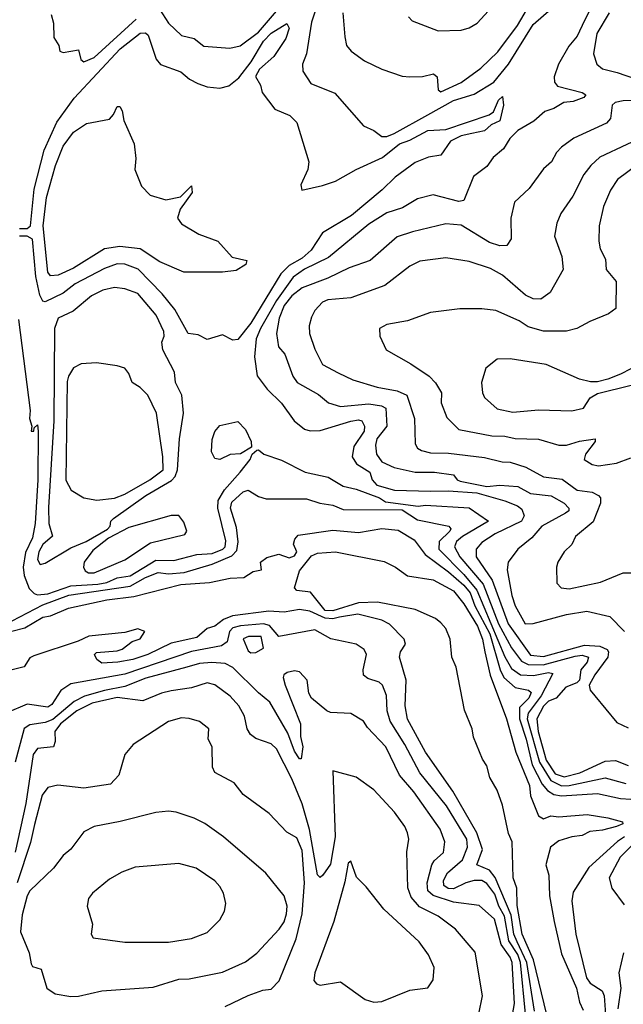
# Model space of a CAD drawing. Extents: x 1246230 to 1426786, y 660032 to 763141.
# Tile 182 of 256: x 1301945 to 1304296, y 716762 to 720598. Entities that reach past the tile are written whole.
import ezdxf

# ---------------------------------------------------------------- set-up
doc = ezdxf.new("R2010")
doc.units = 0

msp = doc.modelspace()

# ---------------------------------------------------------------- linework, layer by layer
at = {"layer": '0CON10XD'}
for points in [[(1303105, 720658.1), (1303082, 720588), (1303062.4, 720465), (1303046.9, 720425), (1303048, 720398), (1303079.5, 720349.5), (1303172.4, 720312.4), (1303284.6, 720184.6), (1303325, 720167.1), (1303355, 720143.1), (1303375, 720143.3), (1303403.1, 720155), (1303535, 720226.9), (1303635, 720283.4), (1303715, 720307.5), (1303791, 720355), (1303848.9, 720425), (1303945, 720579.3), (1304015, 720640.4)], [(1303203.1, 720625), (1303211.4, 720531.4), (1303217.9, 720497.9), (1303236.1, 720476.1), (1303287.7, 720437.7), (1303355, 720405.6), (1303435, 720378.6), (1303465, 720375.6), (1303513.6, 720376.4), (1303557.3, 720387.3), (1303571.2, 720375), (1303574.3, 720325), (1303585, 720317.1), (1303665, 720353.5), (1303740.7, 720409.3), (1303807.1, 720472.9), (1303884.4, 720575), (1303945, 720680.7)], [(1302068, 720618), (1302076.7, 720585), (1302078.3, 720528.3), (1302097.3, 720497.3), (1302101.2, 720475), (1302115, 720470.6), (1302175, 720481.2), (1302183.1, 720443.1), (1302195, 720434.3), (1302235, 720450.8), (1302399.5, 720600.5)], [(1302489.3, 720639.3), (1302524.8, 720584.8), (1302575, 720536.5), (1302625, 720524.6), (1302662.5, 720495), (1302763.2, 720486.8), (1302803.4, 720496.6), (1302875, 720549), (1302945, 720631.9)], [(1304165.4, 720635), (1304144.8, 720595.2), (1304116.5, 720533.5), (1304084.3, 720495), (1304043.2, 720425), (1304026.4, 720375), (1304027.5, 720355), (1304039.7, 720339.7), (1304135, 720314.5), (1304150, 720305), (1304142.2, 720295), (1304100.9, 720279.1), (1304064.8, 720275.2), (1304025, 720251.8), (1303989.8, 720240.2), (1303946.9, 720203.1), (1303885, 720166.7), (1303854.4, 720135), (1303829.4, 720095), (1303789.3, 720060.7), (1303765, 720026.5), (1303712.8, 719987.2), (1303675, 719894.3), (1303655, 719890), (1303555, 719915.2), (1303495, 719899.7), (1303435.7, 719865), (1303374.8, 719845.2), (1303305, 719801.1), (1303148.2, 719671.8), (1303055, 719626.6), (1303009.8, 719595), (1302945.3, 719504.7), (1302882.5, 719395), (1302866.6, 719355), (1302860, 719285), (1302870.7, 719210.7), (1302908.5, 719158.5), (1302965, 719104.6), (1303013.9, 719035), (1303055, 719002.9), (1303076.9, 718996.9), (1303115, 718997.7), (1303235, 719034.5), (1303265, 719039.2), (1303277.1, 719035), (1303288.3, 719015), (1303286.5, 718995), (1303246.8, 718935), (1303240.6, 718895), (1303257.3, 718867.3), (1303308.9, 718835), (1303317.5, 718805), (1303336.4, 718785), (1303405, 718765.3), (1303545, 718761.2), (1303615, 718763.1), (1303725, 718754.7), (1303835, 718724.3), (1303884.1, 718704.1), (1303900.8, 718690.8), (1303909.4, 718665), (1303899.8, 718645), (1303796.9, 718595), (1303745, 718561), (1303723, 718535), (1303722.4, 718505), (1303785.4, 718415), (1303847.4, 718245), (1303935, 718123), (1303985, 718117.7), (1304145, 718161.4), (1304205, 718158), (1304232.8, 718145), (1304238.3, 718135), (1304235.4, 718114.6), (1304184.6, 718045.4), (1304162.8, 718005), (1304166.1, 717986.1), (1304185, 717964), (1304270.1, 717860.1), (1304315, 717838.8)], [(1303458.9, 720608.9), (1303473.2, 720593.2), (1303575, 720554.4), (1303665, 720556.7), (1303695, 720566), (1303726.1, 720585), (1303785, 720647.8)], [(1304241, 720625), (1304193.2, 720545), (1304179.7, 720465), (1304192.7, 720425), (1304215, 720406.2), (1304272.5, 720392.5), (1304415, 720343.7)], [(1301944.9, 719785.1), (1301975, 719784.8), (1301987.9, 719795), (1302001.9, 719938.1), (1302040.3, 720089.7), (1302090.6, 720199.4), (1302157.5, 720292.5), (1302336.6, 720485), (1302415, 720546), (1302435, 720547.2), (1302445, 720537.7), (1302476.7, 720445), (1302493.5, 720423.5), (1302572.5, 720395), (1302606.2, 720366.2), (1302639.2, 720349.2), (1302675, 720336.8), (1302725, 720330.8), (1302759.6, 720340.4), (1302798.3, 720371.7), (1302846.4, 720433.6), (1302894.6, 720515), (1302925, 720546.2), (1302985, 720583.1), (1302995.2, 720565), (1302981.9, 720525), (1302935, 720454.5), (1302878.6, 720405), (1302863.6, 720376.4), (1302882.8, 720342.8), (1302890, 720315), (1302939.2, 720249.2), (1302996.7, 720225), (1303025, 720197.5), (1303071.4, 720045), (1303067.3, 720015), (1303040.5, 719955), (1303044.3, 719934.3), (1303125, 719952), (1303175, 719969.7), (1303255, 720014.8), (1303358.4, 720061.6), (1303423.8, 720115), (1303465, 720128.3), (1303535, 720166), (1303605, 720170.3), (1303772.9, 720227.1), (1303790.8, 720239.2), (1303809.2, 720285), (1303825, 720299.5), (1303829.6, 720265), (1303815, 720204.7), (1303781.7, 720188.3), (1303755, 720165.8), (1303705.6, 720155), (1303665, 720145.6), (1303622.5, 720125), (1303585, 720070.9), (1303537.1, 720062.9), (1303485, 720041.9), (1303406.9, 719985), (1303356.4, 719935), (1303236.8, 719835), (1303125, 719767.9), (1303080.1, 719699.9), (1303045, 719669.6), (1302995, 719640.3), (1302962.5, 719607.5), (1302845, 719415.9), (1302795, 719352.2), (1302775, 719350)], [(1304405, 720285.9), (1304295, 720281.8), (1304264.3, 720275), (1304251.9, 720265), (1304246.2, 720213.8), (1304230, 720195), (1304102.8, 720137.2), (1304055, 720100.9), (1304035, 720081.1), (1304015.6, 720044.4), (1303985, 720016.9), (1303928.9, 719941.1), (1303872.7, 719887.3), (1303857.2, 719825), (1303859.1, 719745), (1303842, 719718), (1303815, 719716.8), (1303775, 719730.7), (1303665, 719797.3), (1303605, 719802.7), (1303475, 719772), (1303415, 719751.8), (1303310.6, 719659.4), (1303228.5, 719631.5), (1303145, 719590.9), (1303045, 719553), (1303005, 719522.6), (1302974.9, 719485), (1302955.6, 719435.6), (1302945.2, 719375), (1302953.4, 719323.4), (1302977.3, 719295), (1303008.8, 719208.8), (1303026.2, 719185), (1303108.5, 719138.5), (1303148.1, 719105), (1303195, 719091), (1303305, 719102.2), (1303354.3, 719094.3), (1303370.9, 719085), (1303375.3, 719015), (1303335.8, 718965), (1303330.9, 718940.9), (1303334.2, 718905), (1303355.3, 718875), (1303403.3, 718853.3), (1303485, 718836), (1303560, 718835), (1303634, 718825), (1303649.2, 718805), (1303660.7, 718800.7)], [(1302065, 719600.8), (1302054.6, 719615), (1302036.9, 719795), (1302049.7, 719905), (1302085, 720030.6), (1302115, 720105.8), (1302155, 720160), (1302205, 720194.2), (1302295, 720211.2), (1302311.2, 720228.8), (1302325, 720260), (1302335, 720260), (1302345, 720242.5), (1302351.2, 720205), (1302390.5, 720115), (1302398, 720058), (1302394.1, 720015), (1302420.2, 719950.2), (1302453.6, 719915), (1302515, 719896.4), (1302571.9, 719908.1), (1302615, 719950.8), (1302616.7, 719925), (1302570.4, 719859.6), (1302559.5, 719825), (1302575, 719802.3), (1302642.3, 719762.3), (1302717.5, 719735), (1302772.9, 719672.9), (1302829.8, 719659.8), (1302825.3, 719645), (1302788.5, 719621.5), (1302735, 719614.3), (1302585, 719614.5), (1302491.1, 719655), (1302415, 719704.8), (1302335, 719714), (1302275, 719704.8), (1302155, 719630.5), (1302095, 719602.7), (1302065, 719600.8)], [(1304415, 720161.8), (1304205, 720062.7), (1304169.5, 720030.5), (1304142.5, 719995), (1304099.8, 719910.2), (1304052.9, 719842.9), (1304037.3, 719805), (1304028.2, 719755), (1304056.1, 719675), (1304061.8, 719625), (1304010.5, 719535), (1303975, 719510), (1303945, 719510.4), (1303915, 719524.7), (1303825, 719602.7), (1303779.1, 719629.1), (1303695, 719656), (1303605, 719670), (1303503.1, 719656.9), (1303465, 719637.9), (1303366.8, 719563.2), (1303235, 719514.6), (1303145, 719506.4), (1303125, 719498), (1303095.2, 719464.8), (1303081.1, 719438.9), (1303072.1, 719405), (1303074.2, 719375), (1303095, 719314.2), (1303124.6, 719255), (1303185, 719222.3), (1303242.5, 719195), (1303337.1, 719167.1), (1303415, 719152.6), (1303452.8, 719135), (1303483.2, 719045), (1303485.4, 718945.4), (1303495, 718929.4), (1303510.1, 718920.1), (1303545, 718911.2), (1303615, 718910), (1303755, 718892.7), (1303824, 718875), (1303855, 718874.1), (1303916.7, 718855), (1303985, 718817.1), (1304057.6, 718807.6), (1304115.7, 718765.7), (1304175, 718757.1), (1304199.2, 718745), (1304207.1, 718735), (1304207.6, 718715), (1304178.3, 718641.7), (1304110, 718585), (1304096, 718554), (1304065.7, 718525), (1304040.6, 718485), (1304035.7, 718465), (1304037, 718403), (1304053.3, 718385), (1304085, 718380.6), (1304206.8, 718406.8), (1304295, 718443.1), (1304335, 718443.6)], [(1304349, 720031), (1304273.8, 719976.2), (1304245.7, 719934.3), (1304219.1, 719870.9), (1304202.3, 719795), (1304200.4, 719735), (1304205.4, 719705), (1304226, 719665), (1304228.9, 719625), (1304268.6, 719578.6), (1304266.4, 719473.6), (1304237.6, 719452.4), (1304165, 719422.7), (1304115.4, 719394.6), (1304074.7, 719385.3), (1303984.7, 719384.7), (1303925, 719401.3), (1303890.8, 719425), (1303800, 719465), (1303745, 719471.5), (1303658.6, 719471.4), (1303545, 719456.9), (1303455, 719424.7), (1303375, 719410.4), (1303346.2, 719395), (1303348, 719365), (1303372.6, 719312.6), (1303467.8, 719257.8), (1303539.2, 719209.2), (1303565, 719183.8), (1303587.5, 719145), (1303586.1, 719105), (1303608.5, 719048.5), (1303655, 719001.9), (1303783.7, 718976.3), (1303835, 718975.5), (1303875, 718966), (1303965, 718964.2), (1304045, 718940.4), (1304075, 718941), (1304125, 718955.8), (1304185.7, 718965), (1304185.6, 718955), (1304148.2, 718905), (1304143.5, 718885), (1304174.2, 718865), (1304199.5, 718860.5), (1304269.8, 718870.2), (1304325, 718890.8)], [(1302775, 719350), (1302735, 719370.8), (1302675, 719351.9), (1302640, 719370), (1302602, 719375), (1302549.7, 719469.7), (1302500.7, 719530.7), (1302406.3, 719626.3), (1302355, 719646.2), (1302325, 719646.5), (1302275, 719629.2), (1302161.5, 719568.5), (1302115, 719532.5), (1302045, 719499.6), (1302035, 719502.2), (1302024.3, 719524.3), (1302008.2, 719598.2), (1301995, 719742.5), (1301975, 719755.2), (1301944.9, 719754.9)], [(1302025, 718475.6), (1302045, 718481.5), (1302145, 718540.8), (1302204.2, 718565.8), (1302287.3, 718612.7), (1302297.5, 718625), (1302300, 718645), (1302310, 718655), (1302436.8, 718745), (1302536.9, 718803.1), (1302551.3, 718818.7), (1302559.4, 718845), (1302568.1, 718965), (1302582.8, 719065), (1302576.7, 719135), (1302552, 719185), (1302547.8, 719225), (1302502.2, 719312.2), (1302498.2, 719341.8), (1302507.3, 719365), (1302506.4, 719383.6), (1302476.7, 719446.7), (1302405, 719531.1), (1302355, 719549.4), (1302315, 719554.8), (1302269.4, 719545), (1302225, 719521.7), (1302153.1, 719463.1), (1302095, 719435.4), (1302080.4, 719395), (1302078.3, 719035), (1302058.1, 718698.1), (1302059.2, 718635), (1302073.6, 718586.4), (1302035, 718553.6), (1302020.2, 718525), (1302014.4, 718495), (1302025, 718475.6)], [(1301940.7, 719430.7), (1301986.7, 719075), (1301983.8, 719045), (1301992.5, 719015), (1301990, 718995), (1302000, 718995), (1302001.7, 719008.3), (1302015, 719020), (1302017.1, 718995), (1302016.6, 718805), (1302005.7, 718635), (1301995, 718579.1), (1301968.2, 718521.8), (1301958.8, 718465), (1301962.6, 718432.6), (1301982.3, 718382.3), (1302002.2, 718362.2), (1302015, 718357.5), (1302055, 718361.9), (1302145, 718391.9), (1302249.1, 718399.1), (1302285, 718405.8), (1302325, 718424.1), (1302375, 718431.3), (1302475, 718491.9), (1302545, 718491), (1302635.2, 718515.2), (1302695, 718518.1), (1302736, 718535), (1302744.9, 718545.1), (1302747.7, 718567.7), (1302717.4, 718695), (1302718.8, 718725), (1302742.9, 718767.1), (1302803.3, 718835), (1302842.5, 718885), (1302850, 718905), (1302868.3, 718921.7), (1302875, 718922.5), (1302895.8, 718905.8), (1302965, 718881.9), (1303056.5, 718835), (1303146.3, 718816.3), (1303205, 718781.1), (1303255, 718768.9), (1303346.5, 718735), (1303370.4, 718720.4), (1303496.8, 718703.2), (1303525, 718706.7), (1303695, 718696.2), (1303770.6, 718645), (1303669, 718585), (1303646, 718565), (1303638.1, 718545), (1303659.1, 718505), (1303749.5, 718399.5), (1303809.5, 718245), (1303860.4, 718150.4), (1303899.5, 718099.5), (1303925.6, 718085.6), (1303984.2, 718084.2), (1304108.4, 718118.4), (1304135, 718122), (1304160.6, 718115), (1304154.8, 718095), (1304130.5, 718065), (1304125, 718024.6), (1304115.4, 718015), (1304072, 717998), (1304034.7, 717955.3), (1304005, 717942.8), (1303985, 717924.3), (1303959.7, 717875), (1303964.8, 717825), (1303995, 717714), (1304030.4, 717660.4), (1304065, 717649), (1304126.4, 717663.6), (1304225, 717709.8), (1304265, 717712.6), (1304315, 717692.9)], [(1304365, 719258.8), (1304285, 719216.9), (1304235, 719198.1), (1304195, 719187.8), (1304167.9, 719187.9), (1304125, 719198.1), (1303995, 719254.6), (1303855, 719277.5), (1303804.6, 719275.4), (1303760, 719240), (1303743.1, 719185), (1303746.9, 719145), (1303755, 719126), (1303805, 719082), (1303865, 719069.6)], [(1302245.9, 718725.9), (1302315, 718734.6), (1302355, 718750.1), (1302451.6, 718805), (1302504.4, 718845), (1302503.1, 718895), (1302478.2, 719065), (1302444.5, 719135), (1302414.5, 719165), (1302383.1, 719185), (1302370.3, 719220.3), (1302355, 719240), (1302325, 719250), (1302245, 719261.2), (1302185, 719257.5), (1302155, 719242), (1302135, 719210), (1302130.8, 719189.2), (1302125, 718804.2), (1302145.5, 718765.5), (1302195, 718735.6), (1302245.9, 718725.9)], [(1303865, 719069.6), (1303965, 719078.6), (1304095, 719074.7), (1304141.2, 719085), (1304166.2, 719125), (1304195, 719142), (1304325.8, 719174.2)], [(1302725, 718884.7), (1302705, 718889.1), (1302691.7, 718915), (1302695, 718962.5), (1302705, 718993.3), (1302725, 719017.5), (1302795, 719032.5), (1302825, 719001.2), (1302847.1, 718955), (1302847.5, 718932.5), (1302805, 718906.7), (1302765, 718903.8), (1302725, 718884.7)], [(1303660.7, 718800.7), (1303765, 718779.7), (1303814.5, 718784.5), (1303885, 718779.4), (1303935, 718752.2), (1304015, 718743.4), (1304065.4, 718715), (1304083.8, 718695), (1304083.3, 718685), (1304070.5, 718675), (1303979, 718625), (1303939.9, 718580.1), (1303884.6, 718535), (1303847.9, 718485), (1303844.1, 718455), (1303862.1, 718355), (1303875, 718314.5), (1303913.9, 718245), (1303945, 718245.2), (1304075, 718280.5), (1304154.4, 718294.4), (1304243.3, 718273.3), (1304300, 718215)], [(1301855.3, 718224.7), (1302035, 718318.8), (1302136.8, 718356.8), (1302375, 718391.4), (1302435, 718424.8), (1302485, 718444.2), (1302525, 718438.9), (1302585.8, 718444.2), (1302695, 718477.4), (1302771, 718509), (1302790.3, 718529.7), (1302796.6, 718563.4), (1302789.5, 718619.5), (1302766.1, 718695), (1302771.2, 718718.8), (1302815, 718759.3), (1302835, 718765.3), (1302875, 718740), (1302905, 718730.9), (1303061.8, 718731.8), (1303114.2, 718714.2), (1303165, 718706.8), (1303205, 718689.3), (1303435, 718688.9), (1303495, 718649.9), (1303616.4, 718625), (1303624, 718615), (1303620.9, 718605), (1303578.4, 718565), (1303577.1, 718535), (1303675, 718437.2), (1303725.8, 718375.8), (1303835, 718116.1), (1303860.2, 718070.2), (1303895.6, 718045.6), (1303946.5, 718043.5), (1304005.1, 718055.1), (1304021.5, 718051.5), (1303975.4, 717964.6), (1303925, 717896), (1303922, 717875), (1303969.2, 717705), (1304014, 717634), (1304055, 717613.7), (1304085, 717614.9), (1304225, 717644.4), (1304305, 717622.7)], [(1302235, 718442.8), (1302355, 718493.7), (1302455, 718560.2), (1302588.1, 718591.9), (1302595.7, 718605), (1302585, 718640.9), (1302565, 718666), (1302535, 718666.6), (1302370.6, 718619.4), (1302291.4, 718578.6), (1302229.7, 718530.3), (1302196.4, 718485), (1302193.3, 718465), (1302200.5, 718450.5), (1302213, 718443), (1302235, 718442.8)], [(1301915, 718215.3), (1301965, 718229.4), (1302035, 718270.9), (1302065, 718275.1), (1302135.9, 718305.9), (1302285, 718338), (1302389.5, 718350.5), (1302572.5, 718397.5), (1302685, 718405.9), (1302765, 718422.7), (1302818.6, 718425), (1302855, 718448), (1302886.7, 718455), (1302882.5, 718485), (1302907.5, 718502.5), (1302955, 718515.6), (1302995, 718502.2), (1303015, 718509.1), (1303024.5, 718525), (1303010.9, 718555), (1303017.3, 718575), (1303030.1, 718589.9), (1303165, 718609.4), (1303265, 718599.8), (1303355, 718616.5), (1303419.5, 718609.5), (1303481.4, 718571.4), (1303523.8, 718515), (1303615, 718446.6), (1303675, 718394.9), (1303699.2, 718365), (1303717.3, 718315), (1303775.6, 718205), (1303816, 718065), (1303830.8, 718035), (1303875, 717997.1), (1303926.5, 717986.5), (1303936.8, 717976.8), (1303928.1, 717955), (1303891.8, 717918.2), (1303891.2, 717875), (1303917.4, 717795), (1303940.3, 717695), (1303979.9, 717619.9), (1304000.1, 717595), (1304025, 717580), (1304055, 717573.9), (1304195, 717583.4), (1304285, 717564.3), (1304325, 717561.8)], [(1303998.3, 716721.7), (1303946.3, 716935), (1303901.4, 717035), (1303882.3, 717147.7), (1303880.9, 717215), (1303866.6, 717255), (1303863.2, 717395), (1303848.2, 717428.2), (1303825, 717538), (1303805, 717596.7), (1303776.4, 717646.4), (1303765, 717691.3), (1303747.6, 717717.6), (1303712.5, 717802.5), (1303706.8, 717835), (1303677.9, 717907.9), (1303645.4, 718075.4), (1303628.2, 718115), (1303621.6, 718185), (1303605, 718226.2), (1303585, 718248.1), (1303565, 718265.5), (1303485, 718300.2), (1303338.3, 718328.3), (1303265, 718326.9), (1303165, 718294.9), (1303135, 718296.1), (1303078.2, 718368.2), (1303024.5, 718374.5), (1303015.6, 718385), (1303035, 718450.5), (1303081.1, 718508.9), (1303105, 718519.9), (1303175, 718525.5), (1303365, 718486.7), (1303408.1, 718465), (1303455, 718431.1), (1303555, 718415.3), (1303635, 718372.6), (1303675, 718322), (1303728.4, 718235), (1303748.1, 718185), (1303756.9, 718135), (1303777.2, 718045), (1303841.4, 717875), (1303877, 717745), (1303930.9, 717615), (1303935, 717574.4), (1303965, 717496.2), (1303985, 717484.3), (1304013.2, 717496.8), (1304045, 717492), (1304155, 717501.8), (1304235, 717489.3), (1304293, 717473), (1304294, 717465), (1304269.4, 717455), (1304215, 717440.3), (1304165, 717435.5), (1304135, 717420.5), (1304095, 717415.2), (1304045, 717398.5), (1304012, 717375), (1303994.6, 717305), (1304006.2, 717265), (1304008.9, 717185), (1304026.1, 717085), (1304055, 716959.1), (1304113.3, 716825), (1304125, 716770), (1304139.4, 716739.4)], [(1303949.5, 716735), (1303920, 716925), (1303882.2, 717005), (1303869, 717035), (1303858.9, 717108.9), (1303796.9, 717256.9), (1303775, 717285.4), (1303725.4, 717305), (1303747, 717365), (1303725, 717430), (1303632.4, 717592.4), (1303525, 717744.7), (1303455, 717872.7), (1303447, 717925), (1303450.5, 718025), (1303424.6, 718115), (1303428.5, 718135), (1303447.1, 718165), (1303442.9, 718185), (1303385, 718243.3), (1303355, 718259.3), (1303262.7, 718282.7), (1303190.1, 718270.1), (1303165, 718264.2), (1303135, 718266.6), (1303075, 718293.3), (1303035, 718300.9), (1302975, 718290), (1302915, 718293.5), (1302773.8, 718276.2), (1302738.6, 718261.4), (1302705, 718235.8), (1302675, 718226), (1302635, 718190.9), (1302535, 718169.2), (1302444.2, 718125), (1302385.8, 718105), (1302327.5, 718095), (1302265, 718090.8), (1302246, 718105), (1302236.7, 718125), (1302245, 718133.3), (1302325, 718138.8), (1302345, 718146.2), (1302383.9, 718176.1), (1302415, 718186.7), (1302433.3, 718215), (1302405.2, 718225.2), (1302355, 718210.6), (1302215, 718196.3), (1302173.2, 718176.8), (1302000.4, 718119.6), (1301985, 718111.4), (1301962.7, 718077.3), (1301895, 718060.4)], [(1303914.7, 716725), (1303896.1, 716925), (1303885, 716956.2), (1303849.9, 717009.9), (1303833.1, 717105), (1303810.8, 717145), (1303795, 717191.4), (1303765, 717232.7), (1303745, 717244.4), (1303715, 717245.1), (1303682.9, 717235), (1303635, 717211.6), (1303613.9, 717213.9), (1303597.3, 717225), (1303596.1, 717245), (1303611.6, 717275), (1303669.3, 717325), (1303688.8, 717375), (1303686, 717405), (1303607.6, 717535), (1303503.7, 717663.7), (1303445.2, 717775), (1303387.7, 717865), (1303375.7, 717905), (1303373.8, 717965), (1303358.7, 718005), (1303345, 718017.3), (1303301.6, 718031.6), (1303284.7, 718044.7), (1303282.5, 718065), (1303295.3, 718125), (1303286.9, 718145), (1303255, 718165.4), (1303156.7, 718186.7), (1303095, 718221.1), (1302955, 718195.7), (1302917.7, 718237.7), (1302894.9, 718244.9), (1302805, 718237.3), (1302775, 718228.5), (1302762.3, 718215), (1302753.1, 718175), (1302730.9, 718159.1), (1302615, 718136.2), (1302355, 718048.4), (1302145, 718010.4), (1302106.2, 717985), (1302070.3, 717929.7), (1302055, 717919.7), (1301975, 717932.1), (1301895, 717897.4)], [(1302845, 718131.2), (1302865, 718132.5), (1302895, 718150), (1302886.2, 718195), (1302835.8, 718195.8), (1302815, 718185.6), (1302835, 718139.2), (1302845, 718131.2)], [(1303479.8, 717589.8), (1303423.8, 717655), (1303370.9, 717765), (1303300, 717840), (1303283.8, 717865), (1303235, 717895.8), (1303155, 717898.5), (1303140.8, 717905), (1303082.2, 717955), (1303071.8, 717975), (1303065.4, 718025.4), (1303035, 718058.1), (1303015, 718061.1), (1302986.7, 718055), (1302973.6, 718046.4), (1302971.5, 718035), (1302978.5, 718005), (1303039.4, 717855), (1303039.4, 717805), (1303047.5, 717765), (1303041.7, 717718.3), (1303035, 717718.8), (1303015, 717748), (1302989.2, 717819.2), (1302919.6, 717939.6), (1302875, 717975.5), (1302775, 718074.7), (1302745, 718090.4), (1302694, 718094), (1302645, 718090), (1302596.1, 718076.1), (1302436.9, 718033.1), (1302355, 718000.4), (1302275, 717985.3), (1302197.5, 717962.5), (1302157.8, 717942.2), (1302075, 717872.4), (1302045, 717860.3), (1301985, 717850.4), (1301963.4, 717836.6), (1301927.5, 717705)], [(1303733.6, 716725), (1303747.3, 716795), (1303719.4, 716965), (1303642.9, 717055), (1303575.4, 717105), (1303502.3, 717142.3), (1303469.8, 717179.8), (1303456.2, 717216.2), (1303453.1, 717356.9), (1303461.1, 717405), (1303455, 717430), (1303444.6, 717455), (1303405, 717511.1), (1303325, 717598.1), (1303255, 717646.7), (1303165, 717671.2), (1303174.1, 717415), (1303155, 717308.8), (1303126, 717265), (1303115, 717256.2), (1303105, 717266.7), (1303073.3, 717443.3), (1303045, 717542.9), (1303005, 717640.3), (1302945, 717757.5), (1302925, 717776.8), (1302865, 717798.4), (1302843.5, 717813.5), (1302830.8, 717835), (1302820.2, 717885), (1302798.2, 717925), (1302765, 717962.4), (1302705, 718007.5), (1302675, 718014.6), (1302615, 717995.6), (1302535, 717984), (1302497.8, 717975), (1302425, 717944.1), (1302325, 717957.7), (1302228.1, 717935), (1302167.9, 717905), (1302104.2, 717855), (1302081.8, 717825), (1302083.3, 717786.7), (1302076.7, 717765), (1302015, 717758.8), (1301997.6, 717735), (1301969.1, 717545), (1301927.7, 717355)], [(1302745, 716753.7), (1302835, 716797.1), (1302892.4, 716817.6), (1302925, 716821.8), (1302956, 716854), (1303022.2, 717017.8), (1303045.3, 717115), (1303054.5, 717235), (1303045, 717360.8), (1303025, 717410.6), (1302985, 717433.1), (1302917.1, 717505), (1302815, 717580), (1302780, 717625), (1302705.4, 717665.4), (1302695.5, 717685.5), (1302694.5, 717765), (1302678.9, 717795), (1302681.9, 717835), (1302645, 717863.5), (1302605, 717875.4), (1302575, 717877.9), (1302525, 717864.4), (1302387.1, 717775), (1302354.6, 717735), (1302331.8, 717655), (1302299.6, 717620.4), (1302195.3, 717604.7), (1302094.5, 717615.5), (1302055, 717606.5), (1302033, 717577), (1302003.1, 717463.1), (1301987, 717393), (1301934.9, 717235)], [(1303852.6, 716655), (1303871.9, 716765), (1303862.7, 716925), (1303855, 716946.3), (1303819.7, 716995), (1303794.5, 717094.5), (1303735, 717147.5), (1303635, 717160), (1303555.9, 717185.9), (1303534.9, 717204.9), (1303532.2, 717235), (1303549.6, 717305), (1303559, 717321), (1303595.8, 717354.2), (1303600.5, 717395), (1303583.2, 717445), (1303479.8, 717589.8)], [(1302145, 716793.3), (1302175, 716794.5), (1302265, 716815.3), (1302465, 716829.1), (1302565, 716860), (1302605, 716861.8), (1302735, 716887.5), (1302825, 716927.1), (1302868.2, 716961.8), (1302955.7, 717055), (1302975, 717083.8), (1302984.1, 717114.1), (1302987.5, 717145), (1302975.8, 717185), (1302903.4, 717273.4), (1302738.9, 717415), (1302666.3, 717466.3), (1302625, 717487.1), (1302555, 717510.7), (1302525.4, 717514.6), (1302475, 717510), (1302336.7, 717475), (1302235, 717454.5), (1302195, 717434.4), (1302145, 717366), (1302115, 717342.5), (1302076.8, 717293.2), (1301985, 717204.4), (1301974.3, 717185), (1301955, 717110.8), (1301948.9, 717045), (1301982.2, 716962.2), (1301989.5, 716919.5), (1301995, 716910), (1302028.7, 716898.7), (1302051.4, 716825), (1302083.1, 716803.1), (1302145, 716793.3)], [(1304300.2, 717415), (1304273, 717397), (1304161.8, 717295), (1304100.8, 717199.2), (1304095.8, 717165), (1304110.3, 717035), (1304153.1, 716865), (1304166.1, 716845), (1304213, 716815), (1304221.6, 716795), (1304235.9, 716595)], [(1304343.4, 717395), (1304283, 717335), (1304241.2, 717255), (1304250.9, 717215), (1304299.5, 717149.5)], [(1303325, 716770.9), (1303355, 716773.1), (1303465, 716816.7), (1303535, 716826), (1303555, 716857.5), (1303558.9, 716905), (1303537.8, 716955), (1303500.6, 717005), (1303363.3, 717133.3), (1303295, 717220), (1303257, 717257), (1303235, 717320), (1303225, 717312.5), (1303211.1, 717238.9), (1303168.9, 717085), (1303094.8, 716885), (1303090.8, 716855), (1303101.5, 716841.5), (1303115, 716836.9), (1303195, 716850), (1303291.2, 716781.2), (1303325, 716770.9)], [(1302355, 717004.4), (1302525, 717004.7), (1302615, 717018.5), (1302675, 717042.5), (1302725, 717091.4), (1302743.3, 717125), (1302748.5, 717155), (1302738.8, 717195), (1302725, 717221.4), (1302705, 717243.3), (1302633, 717293), (1302565, 717310.6), (1302395, 717297.1), (1302342.7, 717277.3), (1302295, 717249.2), (1302229.2, 717195), (1302213.1, 717175), (1302207.8, 717145), (1302229.2, 717075), (1302223.8, 717035), (1302231.7, 717021.7), (1302355, 717004.4)], [(1304296.6, 716963.4), (1304278.7, 716885), (1304285.8, 716825), (1304274.3, 716745)]]:
    msp.add_lwpolyline(points, dxfattribs=at)

doc.saveas('drawing.dxf')
